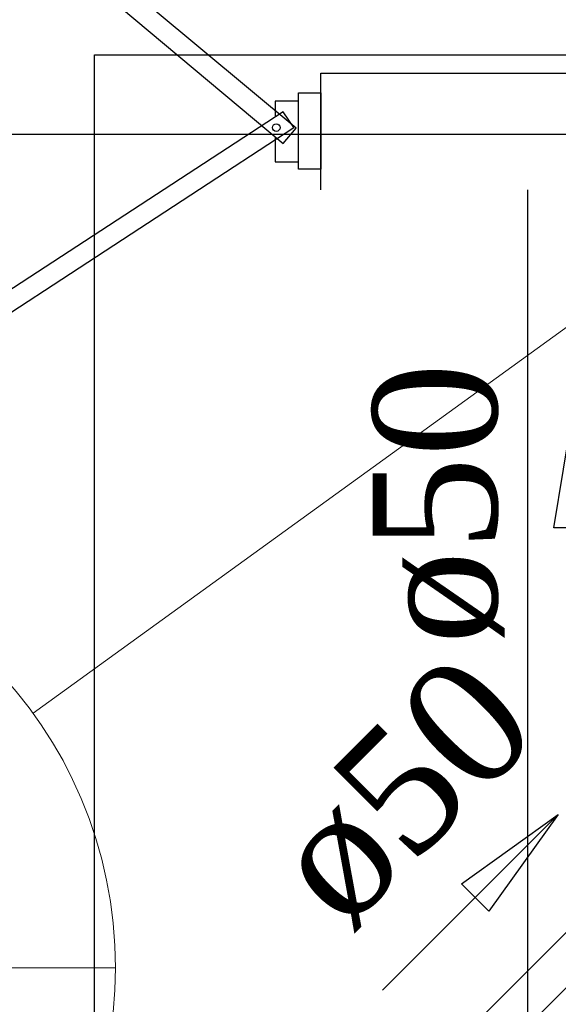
# Model space of a CAD drawing. Header units: millimetres. Extents: x 335 to 739279, y -1 to 84.
# Tile 74 of 244: x 376.542 to 377.459, y 20.924 to 22.601. Entities that reach past the tile are written whole.
import ezdxf

# ---------------------------------------------------------------- set-up
doc = ezdxf.new("R2010")
doc.units = ezdxf.units.MM
doc.header["$MEASUREMENT"] = 0
for name, color, linetype, lineweight in [('CV-Indicação coluna', 5, 'Continuous', 20), ('CV-Sentido tubo', 7, 'Continuous', 20), ('CV-Textos tubo', 7, 'Continuous', 20), ('TQ-Sentido tubo', 7, 'Continuous', 20), ('TQ-Seção tubo', 1, 'Continuous', 30), ('TQ-Textos tubo', 7, 'Continuous', 20)]:
    doc.layers.add(name, color=color, linetype=linetype, lineweight=lineweight)
doc.styles.add('TimesNewRoman', font='times.ttf')
doc.dimstyles.get("Standard").update_dxf_attribs({"dimtxt": 0.18, "dimasz": 0.18, "dimexe": 0.18, "dimexo": 0.0625, "dimgap": 0.09, "dimtad": 0, "dimtih": 1, "dimtoh": 1, "dimdec": 4, "dimzin": 0, "dimdsep": 46, "dimtxsty": 'Standard', "dimcen": 0.09, "dimadec": 0, "dimazin": 0, "dimtfac": 1, "dimtdec": 4, "dimtofl": 0, "dimtmove": 0, "dimatfit": 3, "dimfxl": 0, "dimtolj": 1, "dimtzin": 0, "dimarcsym": 0})

msp = doc.modelspace()

# ---------------------------------------------------------------- linework, layer by layer
at = {"color": 7}
for p, q in [((377.0548, 22.3109), (377.0548, 22.5099)), ((377.0548, 22.5099), (380.9888, 22.5099)), ((377.0168, 22.3459), (377.0168, 22.4759)), ((377.0168, 22.4759), (377.0548, 22.4759)), ((377.0548, 22.4759), (377.0548, 22.3459)), ((377.0548, 22.3459), (377.0168, 22.3459)), ((377.4068, 22.3109), (377.4068, 18.6629))]:
    msp.add_line(p, q, dxfattribs=at)
at = {"color": 3}
for points in [[(386.1946, 22.405), (375.8217, 22.405), (375.8217, 30.9296), (386.1946, 30.9296)], [(380.0019, 18.5793), (376.6691, 18.5793), (376.6691, 22.5407), (380.0019, 22.5407)]]:
    msp.add_lwpolyline(points, close=True, dxfattribs=at)
at = {"color": 7, "linetype": 'Continuous'}
msp.add_lwpolyline([(376.1968, 23.0949), (376.1778, 23.0699), (376.9908, 22.3899), (377.0128, 22.4159), (376.1968, 23.0949)], close=True, dxfattribs=at)
at = {"color": 7}
msp.add_lwpolyline([(376.9768, 22.3999), (376.9768, 22.3589), (377.0168, 22.3589), (377.0168, 22.4619), (376.9768, 22.4619), (376.9768, 22.4369)], dxfattribs=at)
msp.add_lwpolyline([(376.1118, 21.8709), (376.1308, 21.8439), (377.0088, 22.4169), (376.9908, 22.4439), (376.1118, 21.8709)], close=True, dxfattribs=at)
msp.add_circle((376.9788, 22.4169), 0.00646, dxfattribs=at)
at = {"layer": 'CV-Indicação coluna'}
for p, q in [((377.4933, 22.0911), (376.5645, 21.4195)), ((375.2248, 20.9859), (376.7048, 20.9859))]:
    msp.add_line(p, q, dxfattribs=at)
msp.add_circle((375.9648, 20.9859), 0.74, dxfattribs=at)
at = {"layer": 'TQ-Seção tubo'}
for p, q in [((377.297, 20.8706), (377.5519, 21.1255)), ((377.3441, 20.8234), (377.599, 21.0783))]:
    msp.add_line(p, q, dxfattribs=at)

# ---------------------------------------------------------------- texts
at = {"layer": 'CV-Textos tubo', "insert": (377.3681, 21.7763), "char_height": 0.2118, "width": 0.896301, "attachment_point": 8, "rotation": 90.0002, "line_spacing_factor": 0.798, "style": 'TimesNewRoman'}
msp.add_mtext('ø50', dxfattribs=at)
at = {"layer": 'TQ-Textos tubo', "insert": (377.2738, 21.2058), "char_height": 0.2118, "width": 0.896301, "attachment_point": 8, "rotation": 45.0001, "line_spacing_factor": 0.798, "style": 'TimesNewRoman'}
msp.add_mtext('ø50', dxfattribs=at)

# ---------------------------------------------------------------- leaders
at = {"layer": 'CV-Sentido tubo'}
msp.add_leader([(377.4847, 21.935), (377.4847, 21.5114)], dimstyle='Standard', override={"dimasz": 0.2, "dimldrblk": 'CLOSED'}, dxfattribs=at)
at = {"layer": 'TQ-Sentido tubo'}
msp.add_leader([(377.4593, 21.2471), (377.1598, 20.9476)], dimstyle='Standard', override={"dimasz": 0.2, "dimldrblk": 'CLOSED'}, dxfattribs=at)

doc.saveas('drawing.dxf')
